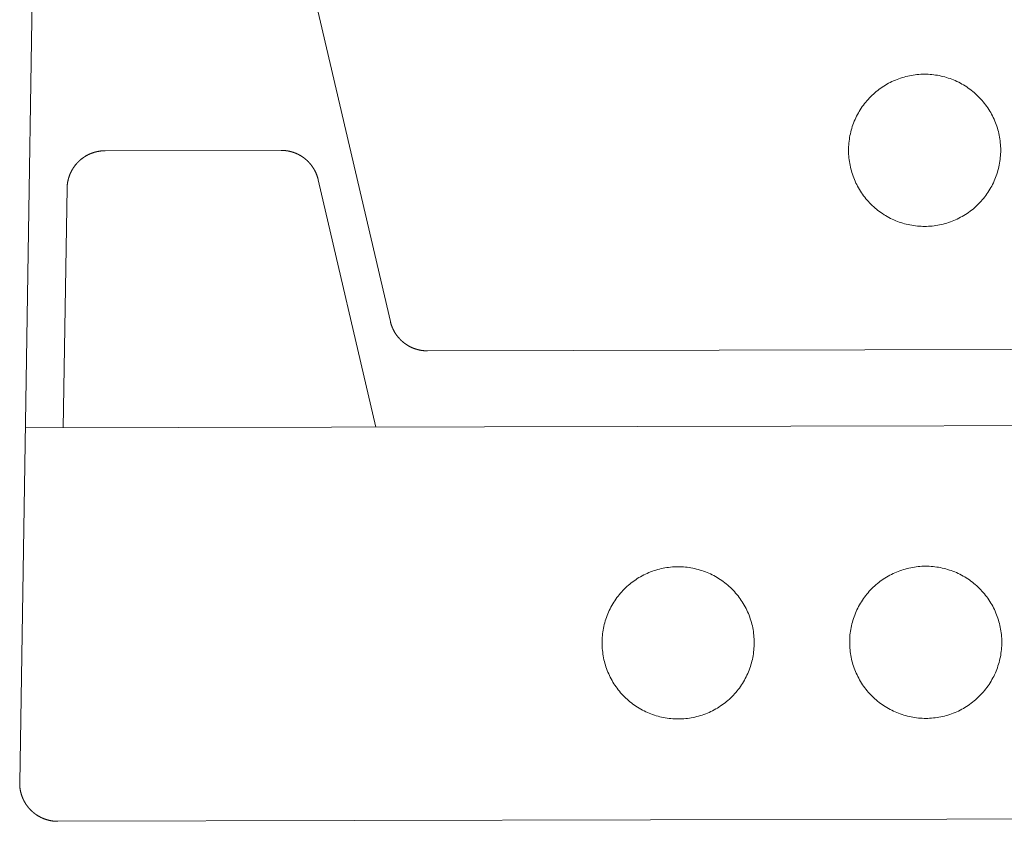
# Model space of a CAD drawing. Header units: metres. Extents: x 158874 to 185002, y -166493 to -154354.
# Tile 18 of 95: x 177589 to 177611, y -159993 to -159975. Entities that reach past the tile are written whole.
import ezdxf

# ---------------------------------------------------------------- set-up
doc = ezdxf.new("R2010")
doc.units = ezdxf.units.M
doc.layers.add('001_Dark_1 10', color=7, linetype='Continuous', lineweight=0)
doc.layers.add('wymiarowanie9', color=1, linetype='Continuous', lineweight=9)

# ---------------------------------------------------------------- blocks, each defined once
blk = doc.blocks.new('umywalka')
at = {"layer": '001_Dark_1 10', "color": 1}
for points in [[(179529.168, -159288.545, 0), (179529.622, -159259.681, 0)], [(179537.446, -159278.249, 0), (179533.542, -159261.534, 0)], [(179551.075, -159274.423, 0), (179551.075, -159274.381, 0), (179551.073, -159274.34, 0), (179551.07, -159274.298, 0), (179551.067, -159274.257, 0), (179551.062, -159274.215, 0), (179551.056, -159274.174, 0), (179551.049, -159274.133, 0), (179551.042, -159274.092, 0), (179551.033, -159274.051, 0), (179551.023, -159274.01, 0), (179551.013, -159273.97, 0), (179551.001, -159273.93, 0), (179550.988, -159273.89, 0), (179550.975, -159273.851, 0), (179550.96, -159273.812, 0), (179550.944, -159273.773, 0), (179550.928, -159273.735, 0), (179550.91, -159273.697, 0), (179550.892, -159273.66, 0), (179550.873, -159273.623, 0), (179550.853, -159273.586, 0), (179550.831, -159273.55, 0), (179550.81, -159273.515, 0), (179550.787, -159273.48, 0), (179550.763, -159273.446, 0), (179550.739, -159273.412, 0), (179550.713, -159273.379, 0), (179550.687, -159273.346, 0), (179550.66, -159273.314, 0), (179550.633, -159273.283, 0), (179550.604, -159273.253, 0), (179550.575, -159273.223, 0), (179550.545, -159273.194, 0), (179550.514, -159273.166, 0), (179550.483, -159273.138, 0), (179550.451, -159273.111, 0), (179550.418, -159273.085, 0), (179550.385, -159273.06, 0), (179550.351, -159273.036, 0), (179550.317, -159273.012, 0), (179550.282, -159272.99, 0), (179550.246, -159272.968, 0), (179550.21, -159272.947, 0), (179550.174, -159272.927, 0), (179550.137, -159272.908, 0), (179550.099, -159272.89, 0), (179550.061, -159272.872, 0), (179550.023, -159272.856, 0), (179549.984, -159272.841, 0), (179549.945, -159272.826, 0), (179549.906, -159272.813, 0), (179549.866, -159272.8, 0), (179549.826, -159272.789, 0), (179549.785, -159272.778, 0), (179549.745, -159272.769, 0), (179549.704, -159272.76, 0), (179549.663, -159272.753, 0), (179549.622, -159272.746, 0), (179549.581, -159272.741, 0), (179549.539, -159272.736, 0), (179549.498, -159272.733, 0), (179549.456, -159272.73, 0), (179549.414, -159272.729, 0), (179549.373, -159272.728, 0), (179549.331, -159272.729, 0), (179549.289, -159272.73, 0), (179549.248, -159272.733, 0), (179549.206, -159272.737, 0), (179549.165, -159272.741, 0), (179549.123, -159272.747, 0), (179549.082, -159272.754, 0), (179549.041, -159272.762, 0), (179549.001, -159272.77, 0), (179548.96, -159272.78, 0), (179548.92, -159272.791, 0), (179548.88, -159272.802, 0), (179548.84, -159272.815, 0), (179548.801, -159272.829, 0), (179548.762, -159272.843, 0), (179548.723, -159272.859, 0), (179548.685, -159272.876, 0), (179548.647, -159272.893, 0), (179548.609, -159272.911, 0), (179548.572, -159272.931, 0), (179548.536, -159272.951, 0), (179548.5, -159272.972, 0), (179548.464, -159272.994, 0), (179548.43, -159273.017, 0), (179548.395, -159273.04, 0), (179548.361, -159273.065, 0), (179548.328, -159273.09, 0), (179548.296, -159273.116, 0), (179548.264, -159273.143, 0), (179548.233, -159273.171, 0), (179548.202, -159273.199, 0), (179548.173, -159273.228, 0), (179548.144, -159273.258, 0), (179548.115, -159273.289, 0), (179548.088, -159273.32, 0), (179548.061, -159273.352, 0), (179548.035, -159273.385, 0), (179548.01, -159273.418, 0), (179547.985, -159273.452, 0), (179547.962, -159273.486, 0), (179547.939, -159273.521, 0), (179547.918, -159273.557, 0), (179547.897, -159273.593, 0), (179547.877, -159273.63, 0), (179547.857, -159273.667, 0), (179547.839, -159273.704, 0), (179547.822, -159273.742, 0), (179547.806, -159273.78, 0), (179547.79, -159273.819, 0), (179547.776, -159273.858, 0), (179547.762, -159273.898, 0), (179547.75, -159273.937, 0), (179547.738, -159273.978, 0), (179547.728, -159274.018, 0), (179547.718, -159274.058, 0), (179547.71, -159274.099, 0), (179547.702, -159274.14, 0), (179547.696, -159274.181, 0), (179547.69, -159274.223, 0), (179547.686, -159274.264, 0), (179547.682, -159274.306, 0), (179547.68, -159274.347, 0), (179547.678, -159274.389, 0), (179547.678, -159274.431, 0), (179547.678, -159274.472, 0), (179547.68, -159274.514, 0), (179547.683, -159274.556, 0), (179547.686, -159274.597, 0), (179547.691, -159274.639, 0), (179547.697, -159274.68, 0), (179547.703, -159274.721, 0), (179547.711, -159274.762, 0), (179547.72, -159274.803, 0), (179547.73, -159274.843, 0), (179547.74, -159274.884, 0), (179547.752, -159274.924, 0), (179547.765, -159274.963, 0), (179547.778, -159275.003, 0), (179547.793, -159275.042, 0), (179547.809, -159275.08, 0), (179547.825, -159275.119, 0), (179547.843, -159275.157, 0), (179547.861, -159275.194, 0), (179547.88, -159275.231, 0), (179547.9, -159275.267, 0), (179547.921, -159275.303, 0), (179547.943, -159275.339, 0), (179547.966, -159275.374, 0), (179547.99, -159275.408, 0), (179548.014, -159275.442, 0), (179548.04, -159275.475, 0), (179548.066, -159275.507, 0), (179548.093, -159275.539, 0), (179548.12, -159275.57, 0), (179548.149, -159275.601, 0), (179548.178, -159275.631, 0), (179548.208, -159275.66, 0), (179548.239, -159275.688, 0), (179548.27, -159275.716, 0), (179548.302, -159275.742, 0), (179548.334, -159275.768, 0), (179548.368, -159275.794, 0), (179548.401, -159275.818, 0), (179548.436, -159275.841, 0), (179548.471, -159275.864, 0), (179548.506, -159275.886, 0), (179548.543, -159275.907, 0), (179548.579, -159275.927, 0), (179548.616, -159275.946, 0), (179548.654, -159275.964, 0), (179548.692, -159275.981, 0), (179548.73, -159275.998, 0), (179548.769, -159276.013, 0), (179548.808, -159276.028, 0), (179548.847, -159276.041, 0), (179548.887, -159276.053, 0), (179548.927, -159276.065, 0), (179548.967, -159276.076, 0), (179549.008, -159276.085, 0), (179549.049, -159276.094, 0), (179549.09, -159276.101, 0), (179549.131, -159276.108, 0), (179549.172, -159276.113, 0), (179549.214, -159276.118, 0), (179549.255, -159276.121, 0), (179549.297, -159276.124, 0), (179549.339, -159276.125, 0), (179549.38, -159276.126, 0), (179549.422, -159276.125, 0), (179549.464, -159276.123, 0), (179549.505, -159276.121, 0), (179549.547, -159276.117, 0), (179549.588, -159276.112, 0), (179549.629, -159276.107, 0), (179549.671, -159276.1, 0), (179549.712, -159276.092, 0), (179549.752, -159276.083, 0), (179549.793, -159276.074, 0), (179549.833, -159276.063, 0), (179549.873, -159276.051, 0), (179549.913, -159276.039, 0), (179549.952, -159276.025, 0), (179549.991, -159276.01, 0), (179550.03, -159275.995, 0), (179550.068, -159275.978, 0), (179550.106, -159275.961, 0), (179550.144, -159275.942, 0), (179550.181, -159275.923, 0), (179550.217, -159275.903, 0), (179550.253, -159275.882, 0), (179550.288, -159275.86, 0), (179550.323, -159275.837, 0), (179550.358, -159275.813, 0), (179550.391, -159275.789, 0), (179550.425, -159275.764, 0), (179550.457, -159275.738, 0), (179550.489, -159275.711, 0), (179550.52, -159275.683, 0), (179550.551, -159275.654, 0), (179550.58, -159275.625, 0), (179550.609, -159275.595, 0), (179550.638, -159275.565, 0), (179550.665, -159275.533, 0), (179550.692, -159275.502, 0), (179550.718, -159275.469, 0), (179550.743, -159275.436, 0), (179550.767, -159275.402, 0), (179550.791, -159275.367, 0), (179550.814, -159275.332, 0), (179550.835, -159275.297, 0), (179550.856, -159275.261, 0), (179550.876, -159275.224, 0), (179550.895, -159275.187, 0), (179550.914, -159275.15, 0), (179550.931, -159275.112, 0), (179550.947, -159275.073, 0), (179550.963, -159275.035, 0), (179550.977, -159274.996, 0), (179550.991, -159274.956, 0), (179551.003, -159274.916, 0), (179551.015, -159274.876, 0), (179551.025, -159274.836, 0), (179551.035, -159274.795, 0), (179551.043, -159274.755, 0), (179551.051, -159274.714, 0), (179551.057, -159274.672, 0), (179551.063, -159274.631, 0), (179551.067, -159274.59, 0), (179551.071, -159274.548, 0), (179551.073, -159274.506, 0), (179551.075, -159274.465, 0), (179551.075, -159274.423, 0)], [(179531.073, -159274.437, 0), (179531.068, -159274.437, 0), (179531.063, -159274.437, 0), (179531.058, -159274.437, 0), (179531.053, -159274.437, 0), (179531.047, -159274.438, 0), (179531.042, -159274.438, 0), (179531.037, -159274.438, 0), (179531.032, -159274.438, 0), (179531.027, -159274.438, 0), (179531.022, -159274.439, 0), (179531.017, -159274.439, 0), (179531.011, -159274.44, 0), (179531.006, -159274.44, 0), (179531.001, -159274.44, 0), (179530.996, -159274.441, 0), (179530.991, -159274.441, 0), (179530.986, -159274.442, 0), (179530.981, -159274.442, 0), (179530.976, -159274.443, 0), (179530.97, -159274.444, 0), (179530.965, -159274.444, 0), (179530.96, -159274.445, 0), (179530.955, -159274.446, 0), (179530.95, -159274.446, 0), (179530.945, -159274.447, 0), (179530.94, -159274.448, 0), (179530.935, -159274.449, 0), (179530.93, -159274.45, 0), (179530.925, -159274.451, 0), (179530.92, -159274.451, 0), (179530.914, -159274.452, 0), (179530.909, -159274.453, 0), (179530.904, -159274.454, 0), (179530.899, -159274.456, 0), (179530.894, -159274.457, 0), (179530.889, -159274.458, 0), (179530.884, -159274.459, 0), (179530.879, -159274.46, 0), (179530.874, -159274.461, 0), (179530.869, -159274.462, 0), (179530.864, -159274.464, 0), (179530.859, -159274.465, 0), (179530.854, -159274.466, 0), (179530.849, -159274.468, 0), (179530.844, -159274.469, 0), (179530.839, -159274.471, 0), (179530.834, -159274.472, 0), (179530.83, -159274.473, 0), (179530.825, -159274.475, 0), (179530.82, -159274.476, 0), (179530.815, -159274.478, 0), (179530.81, -159274.48, 0), (179530.805, -159274.481, 0), (179530.8, -159274.483, 0), (179530.795, -159274.485, 0), (179530.79, -159274.486, 0), (179530.786, -159274.488, 0), (179530.781, -159274.49, 0), (179530.776, -159274.492, 0), (179530.771, -159274.493, 0), (179530.766, -159274.495, 0), (179530.761, -159274.497, 0), (179530.757, -159274.499, 0), (179530.752, -159274.501, 0), (179530.747, -159274.503, 0), (179530.742, -159274.505, 0), (179530.738, -159274.507, 0), (179530.733, -159274.509, 0), (179530.728, -159274.511, 0), (179530.724, -159274.513, 0), (179530.719, -159274.515, 0), (179530.714, -159274.518, 0), (179530.71, -159274.52, 0), (179530.705, -159274.522, 0), (179530.7, -159274.524, 0), (179530.696, -159274.527, 0), (179530.691, -159274.529, 0), (179530.686, -159274.531, 0), (179530.682, -159274.534, 0), (179530.677, -159274.536, 0), (179530.673, -159274.538, 0), (179530.668, -159274.541, 0), (179530.664, -159274.543, 0), (179530.659, -159274.546, 0), (179530.655, -159274.548, 0), (179530.65, -159274.551, 0), (179530.646, -159274.554, 0), (179530.641, -159274.556, 0), (179530.637, -159274.559, 0), (179530.633, -159274.562, 0), (179530.628, -159274.564, 0), (179530.624, -159274.567, 0), (179530.619, -159274.57, 0), (179530.615, -159274.573, 0), (179530.611, -159274.575, 0), (179530.606, -159274.578, 0), (179530.602, -159274.581, 0), (179530.598, -159274.584, 0), (179530.594, -159274.587, 0), (179530.589, -159274.59, 0), (179530.585, -159274.593, 0), (179530.581, -159274.596, 0), (179530.577, -159274.599, 0), (179530.573, -159274.602, 0), (179530.569, -159274.605, 0), (179530.564, -159274.608, 0), (179530.56, -159274.611, 0), (179530.556, -159274.614, 0), (179530.552, -159274.617, 0), (179530.548, -159274.62, 0), (179530.544, -159274.624, 0), (179530.54, -159274.627, 0), (179530.536, -159274.63, 0), (179530.532, -159274.633, 0), (179530.528, -159274.637, 0), (179530.524, -159274.64, 0), (179530.52, -159274.643, 0), (179530.516, -159274.647, 0), (179530.513, -159274.65, 0), (179530.509, -159274.654, 0), (179530.505, -159274.657, 0), (179530.501, -159274.661, 0), (179530.497, -159274.664, 0), (179530.493, -159274.668, 0), (179530.49, -159274.671, 0), (179530.486, -159274.675, 0), (179530.482, -159274.678, 0), (179530.479, -159274.682, 0), (179530.475, -159274.685, 0), (179530.471, -159274.689, 0), (179530.468, -159274.693, 0), (179530.464, -159274.697, 0), (179530.461, -159274.7, 0), (179530.457, -159274.704, 0), (179530.454, -159274.708, 0), (179530.45, -159274.712, 0), (179530.447, -159274.715, 0), (179530.443, -159274.719, 0), (179530.44, -159274.723, 0), (179530.436, -159274.727, 0), (179530.433, -159274.731, 0), (179530.43, -159274.735, 0), (179530.426, -159274.739, 0), (179530.423, -159274.743, 0), (179530.42, -159274.746, 0), (179530.416, -159274.75, 0), (179530.413, -159274.754, 0), (179530.41, -159274.758, 0), (179530.407, -159274.763, 0), (179530.404, -159274.767, 0), (179530.4, -159274.771, 0), (179530.397, -159274.775, 0), (179530.394, -159274.779, 0), (179530.391, -159274.783, 0), (179530.388, -159274.787, 0), (179530.385, -159274.791, 0), (179530.382, -159274.796, 0), (179530.379, -159274.8, 0), (179530.376, -159274.804, 0), (179530.373, -159274.808, 0), (179530.37, -159274.813, 0), (179530.367, -159274.817, 0), (179530.365, -159274.821, 0), (179530.362, -159274.825, 0), (179530.359, -159274.83, 0), (179530.356, -159274.834, 0), (179530.354, -159274.838, 0), (179530.351, -159274.843, 0), (179530.348, -159274.847, 0), (179530.346, -159274.852, 0), (179530.343, -159274.856, 0), (179530.34, -159274.861, 0), (179530.338, -159274.865, 0), (179530.335, -159274.87, 0), (179530.333, -159274.874, 0), (179530.33, -159274.879, 0), (179530.328, -159274.883, 0), (179530.325, -159274.888, 0), (179530.323, -159274.892, 0), (179530.321, -159274.897, 0), (179530.318, -159274.901, 0), (179530.316, -159274.906, 0), (179530.314, -159274.911, 0), (179530.311, -159274.915, 0), (179530.309, -159274.92, 0), (179530.307, -159274.924, 0), (179530.305, -159274.929, 0), (179530.302, -159274.934, 0), (179530.3, -159274.938, 0), (179530.298, -159274.943, 0), (179530.296, -159274.948, 0), (179530.294, -159274.953, 0), (179530.292, -159274.957, 0), (179530.29, -159274.962, 0), (179530.288, -159274.967, 0), (179530.286, -159274.972, 0), (179530.284, -159274.976, 0), (179530.283, -159274.981, 0), (179530.281, -159274.986, 0), (179530.279, -159274.991, 0), (179530.277, -159274.996, 0), (179530.275, -159275.001, 0), (179530.274, -159275.005, 0), (179530.272, -159275.01, 0), (179530.27, -159275.015, 0), (179530.269, -159275.02, 0), (179530.267, -159275.025, 0), (179530.265, -159275.03, 0), (179530.264, -159275.035, 0), (179530.262, -159275.04, 0), (179530.261, -159275.045, 0), (179530.26, -159275.05, 0), (179530.258, -159275.055, 0), (179530.257, -159275.06, 0), (179530.255, -159275.064, 0), (179530.254, -159275.069, 0), (179530.253, -159275.074, 0), (179530.251, -159275.079, 0), (179530.25, -159275.084, 0), (179530.249, -159275.089, 0), (179530.248, -159275.094, 0), (179530.247, -159275.099, 0), (179530.246, -159275.105, 0), (179530.244, -159275.11, 0), (179530.243, -159275.115, 0), (179530.242, -159275.12, 0), (179530.241, -159275.125, 0), (179530.24, -159275.13, 0), (179530.239, -159275.135, 0), (179530.239, -159275.14, 0), (179530.238, -159275.145, 0), (179530.237, -159275.15, 0), (179530.236, -159275.155, 0), (179530.235, -159275.16, 0), (179530.234, -159275.165, 0), (179530.234, -159275.17, 0), (179530.233, -159275.176, 0), (179530.232, -159275.181, 0), (179530.232, -159275.186, 0), (179530.231, -159275.191, 0), (179530.231, -159275.196, 0), (179530.23, -159275.201, 0), (179530.23, -159275.206, 0), (179530.229, -159275.211, 0), (179530.229, -159275.217, 0), (179530.228, -159275.222, 0), (179530.228, -159275.227, 0), (179530.228, -159275.232, 0), (179530.227, -159275.237, 0), (179530.227, -159275.242, 0), (179530.227, -159275.247, 0), (179530.226, -159275.252, 0), (179530.226, -159275.258, 0), (179530.226, -159275.263, 0), (179530.226, -159275.268, 0), (179530.226, -159275.273, 0)], [(179531.073, -159274.437, 0), (179535.005, -159274.428, 0)], [(179535.834, -159275.084, 0), (179535.833, -159275.08, 0), (179535.832, -159275.076, 0), (179535.831, -159275.071, 0), (179535.83, -159275.067, 0), (179535.829, -159275.063, 0), (179535.828, -159275.058, 0), (179535.827, -159275.054, 0), (179535.825, -159275.05, 0), (179535.824, -159275.046, 0), (179535.823, -159275.041, 0), (179535.822, -159275.037, 0), (179535.821, -159275.033, 0), (179535.819, -159275.028, 0), (179535.818, -159275.024, 0), (179535.817, -159275.02, 0), (179535.815, -159275.016, 0), (179535.814, -159275.011, 0), (179535.812, -159275.007, 0), (179535.811, -159275.003, 0), (179535.81, -159274.999, 0), (179535.808, -159274.995, 0), (179535.807, -159274.99, 0), (179535.805, -159274.986, 0), (179535.804, -159274.982, 0), (179535.802, -159274.978, 0), (179535.8, -159274.974, 0), (179535.799, -159274.97, 0), (179535.797, -159274.965, 0), (179535.795, -159274.961, 0), (179535.794, -159274.957, 0), (179535.792, -159274.953, 0), (179535.79, -159274.949, 0), (179535.789, -159274.945, 0), (179535.787, -159274.941, 0), (179535.785, -159274.937, 0), (179535.783, -159274.933, 0), (179535.782, -159274.928, 0), (179535.78, -159274.924, 0), (179535.778, -159274.92, 0), (179535.776, -159274.916, 0), (179535.774, -159274.912, 0), (179535.772, -159274.908, 0), (179535.77, -159274.904, 0), (179535.768, -159274.9, 0), (179535.766, -159274.896, 0), (179535.764, -159274.892, 0), (179535.762, -159274.888, 0), (179535.76, -159274.884, 0), (179535.758, -159274.88, 0), (179535.756, -159274.876, 0), (179535.754, -159274.873, 0), (179535.752, -159274.869, 0), (179535.749, -159274.865, 0), (179535.747, -159274.861, 0), (179535.745, -159274.857, 0), (179535.743, -159274.853, 0), (179535.741, -159274.849, 0), (179535.738, -159274.845, 0), (179535.736, -159274.842, 0), (179535.734, -159274.838, 0), (179535.732, -159274.834, 0), (179535.729, -159274.83, 0), (179535.727, -159274.826, 0), (179535.724, -159274.823, 0), (179535.722, -159274.819, 0), (179535.72, -159274.815, 0), (179535.717, -159274.811, 0), (179535.715, -159274.808, 0), (179535.712, -159274.804, 0), (179535.71, -159274.8, 0), (179535.707, -159274.797, 0), (179535.705, -159274.793, 0), (179535.702, -159274.789, 0), (179535.7, -159274.786, 0), (179535.697, -159274.782, 0), (179535.694, -159274.778, 0), (179535.692, -159274.775, 0), (179535.689, -159274.771, 0), (179535.686, -159274.768, 0), (179535.684, -159274.764, 0), (179535.681, -159274.76, 0), (179535.678, -159274.757, 0), (179535.676, -159274.753, 0), (179535.673, -159274.75, 0), (179535.67, -159274.746, 0), (179535.667, -159274.743, 0), (179535.664, -159274.74, 0), (179535.662, -159274.736, 0), (179535.659, -159274.733, 0), (179535.656, -159274.729, 0), (179535.653, -159274.726, 0), (179535.65, -159274.722, 0), (179535.647, -159274.719, 0), (179535.644, -159274.716, 0), (179535.641, -159274.712, 0), (179535.638, -159274.709, 0), (179535.635, -159274.706, 0), (179535.632, -159274.703, 0), (179535.629, -159274.699, 0), (179535.626, -159274.696, 0), (179535.623, -159274.693, 0), (179535.62, -159274.69, 0), (179535.617, -159274.686, 0), (179535.614, -159274.683, 0), (179535.611, -159274.68, 0), (179535.608, -159274.677, 0), (179535.604, -159274.674, 0), (179535.601, -159274.671, 0), (179535.598, -159274.667, 0), (179535.595, -159274.664, 0), (179535.592, -159274.661, 0), (179535.588, -159274.658, 0), (179535.585, -159274.655, 0), (179535.582, -159274.652, 0), (179535.579, -159274.649, 0), (179535.575, -159274.646, 0), (179535.572, -159274.643, 0), (179535.569, -159274.64, 0), (179535.565, -159274.637, 0), (179535.562, -159274.634, 0), (179535.558, -159274.631, 0), (179535.555, -159274.629, 0), (179535.552, -159274.626, 0), (179535.548, -159274.623, 0), (179535.545, -159274.62, 0), (179535.541, -159274.617, 0), (179535.538, -159274.614, 0), (179535.534, -159274.612, 0), (179535.531, -159274.609, 0), (179535.527, -159274.606, 0), (179535.524, -159274.603, 0), (179535.52, -159274.601, 0), (179535.517, -159274.598, 0), (179535.513, -159274.595, 0), (179535.51, -159274.593, 0), (179535.506, -159274.59, 0), (179535.502, -159274.587, 0), (179535.499, -159274.585, 0), (179535.495, -159274.582, 0), (179535.491, -159274.58, 0), (179535.488, -159274.577, 0), (179535.484, -159274.575, 0), (179535.48, -159274.572, 0), (179535.477, -159274.57, 0), (179535.473, -159274.567, 0), (179535.469, -159274.565, 0), (179535.465, -159274.562, 0), (179535.462, -159274.56, 0), (179535.458, -159274.558, 0), (179535.454, -159274.555, 0), (179535.45, -159274.553, 0), (179535.447, -159274.551, 0), (179535.443, -159274.548, 0), (179535.439, -159274.546, 0), (179535.435, -159274.544, 0), (179535.431, -159274.542, 0), (179535.427, -159274.539, 0), (179535.423, -159274.537, 0), (179535.42, -159274.535, 0), (179535.416, -159274.533, 0), (179535.412, -159274.531, 0), (179535.408, -159274.529, 0), (179535.404, -159274.527, 0), (179535.4, -159274.524, 0), (179535.396, -159274.522, 0), (179535.392, -159274.52, 0), (179535.388, -159274.518, 0), (179535.384, -159274.516, 0), (179535.38, -159274.514, 0), (179535.376, -159274.512, 0), (179535.372, -159274.511, 0), (179535.368, -159274.509, 0), (179535.364, -159274.507, 0), (179535.36, -159274.505, 0), (179535.356, -159274.503, 0), (179535.352, -159274.501, 0), (179535.348, -159274.499, 0), (179535.344, -159274.498, 0), (179535.339, -159274.496, 0), (179535.335, -159274.494, 0), (179535.331, -159274.492, 0), (179535.327, -159274.491, 0), (179535.323, -159274.489, 0), (179535.319, -159274.487, 0), (179535.315, -159274.486, 0), (179535.311, -159274.484, 0), (179535.306, -159274.483, 0), (179535.302, -159274.481, 0), (179535.298, -159274.48, 0), (179535.294, -159274.478, 0), (179535.29, -159274.477, 0), (179535.285, -159274.475, 0), (179535.281, -159274.474, 0), (179535.277, -159274.472, 0), (179535.273, -159274.471, 0), (179535.268, -159274.469, 0), (179535.264, -159274.468, 0), (179535.26, -159274.467, 0), (179535.256, -159274.465, 0), (179535.251, -159274.464, 0), (179535.247, -159274.463, 0), (179535.243, -159274.462, 0), (179535.239, -159274.46, 0), (179535.234, -159274.459, 0), (179535.23, -159274.458, 0), (179535.226, -159274.457, 0), (179535.221, -159274.456, 0), (179535.217, -159274.455, 0), (179535.213, -159274.453, 0), (179535.208, -159274.452, 0), (179535.204, -159274.451, 0), (179535.2, -159274.45, 0), (179535.195, -159274.449, 0), (179535.191, -159274.448, 0), (179535.187, -159274.447, 0), (179535.182, -159274.447, 0), (179535.178, -159274.446, 0), (179535.174, -159274.445, 0), (179535.169, -159274.444, 0), (179535.165, -159274.443, 0), (179535.161, -159274.442, 0), (179535.156, -159274.441, 0), (179535.152, -159274.441, 0), (179535.147, -159274.44, 0), (179535.143, -159274.439, 0), (179535.139, -159274.438, 0), (179535.134, -159274.438, 0), (179535.13, -159274.437, 0), (179535.125, -159274.436, 0), (179535.121, -159274.436, 0), (179535.116, -159274.435, 0), (179535.112, -159274.435, 0), (179535.108, -159274.434, 0), (179535.103, -159274.434, 0), (179535.099, -159274.433, 0), (179535.094, -159274.433, 0), (179535.09, -159274.432, 0), (179535.085, -159274.432, 0), (179535.081, -159274.431, 0), (179535.077, -159274.431, 0), (179535.072, -159274.431, 0), (179535.068, -159274.43, 0), (179535.063, -159274.43, 0), (179535.059, -159274.43, 0), (179535.054, -159274.43, 0), (179535.05, -159274.429, 0), (179535.045, -159274.429, 0), (179535.041, -159274.429, 0), (179535.037, -159274.429, 0), (179535.032, -159274.429, 0), (179535.028, -159274.428, 0), (179535.023, -159274.428, 0), (179535.019, -159274.428, 0), (179535.014, -159274.428, 0), (179535.01, -159274.428, 0), (179535.005, -159274.428, 0)], [(179537.124, -159280.606, 0), (179535.834, -159275.084, 0)], [(179530.142, -159280.622, 0), (179530.226, -159275.273, 0)], [(179537.446, -159278.249, 0), (179537.447, -159278.253, 0), (179537.448, -159278.257, 0), (179537.449, -159278.262, 0), (179537.45, -159278.266, 0), (179537.451, -159278.27, 0), (179537.452, -159278.275, 0), (179537.453, -159278.279, 0), (179537.454, -159278.283, 0), (179537.456, -159278.288, 0), (179537.457, -159278.292, 0), (179537.458, -159278.296, 0), (179537.459, -159278.3, 0), (179537.461, -159278.305, 0), (179537.462, -159278.309, 0), (179537.463, -159278.313, 0), (179537.465, -159278.317, 0), (179537.466, -159278.322, 0), (179537.467, -159278.326, 0), (179537.469, -159278.33, 0), (179537.47, -159278.334, 0), (179537.472, -159278.338, 0), (179537.473, -159278.343, 0), (179537.475, -159278.347, 0), (179537.476, -159278.351, 0), (179537.478, -159278.355, 0), (179537.48, -159278.359, 0), (179537.481, -159278.364, 0), (179537.483, -159278.368, 0), (179537.484, -159278.372, 0), (179537.486, -159278.376, 0), (179537.488, -159278.38, 0), (179537.489, -159278.384, 0), (179537.491, -159278.388, 0), (179537.493, -159278.392, 0), (179537.495, -159278.396, 0), (179537.497, -159278.401, 0), (179537.498, -159278.405, 0), (179537.5, -159278.409, 0), (179537.502, -159278.413, 0), (179537.504, -159278.417, 0), (179537.506, -159278.421, 0), (179537.508, -159278.425, 0), (179537.51, -159278.429, 0), (179537.512, -159278.433, 0), (179537.514, -159278.437, 0), (179537.516, -159278.441, 0), (179537.518, -159278.445, 0), (179537.52, -159278.449, 0), (179537.522, -159278.453, 0), (179537.524, -159278.457, 0), (179537.526, -159278.461, 0), (179537.528, -159278.464, 0), (179537.53, -159278.468, 0), (179537.533, -159278.472, 0), (179537.535, -159278.476, 0), (179537.537, -159278.48, 0), (179537.539, -159278.484, 0), (179537.541, -159278.488, 0), (179537.544, -159278.492, 0), (179537.546, -159278.495, 0), (179537.548, -159278.499, 0), (179537.551, -159278.503, 0), (179537.553, -159278.507, 0), (179537.555, -159278.51, 0), (179537.558, -159278.514, 0), (179537.56, -159278.518, 0), (179537.563, -159278.522, 0), (179537.565, -159278.525, 0), (179537.568, -159278.529, 0), (179537.57, -159278.533, 0), (179537.573, -159278.537, 0), (179537.575, -159278.54, 0), (179537.578, -159278.544, 0), (179537.58, -159278.547, 0), (179537.583, -159278.551, 0), (179537.586, -159278.555, 0), (179537.588, -159278.558, 0), (179537.591, -159278.562, 0), (179537.593, -159278.565, 0), (179537.596, -159278.569, 0), (179537.599, -159278.573, 0), (179537.602, -159278.576, 0), (179537.604, -159278.58, 0), (179537.607, -159278.583, 0), (179537.61, -159278.587, 0), (179537.613, -159278.59, 0), (179537.615, -159278.594, 0), (179537.618, -159278.597, 0), (179537.621, -159278.6, 0), (179537.624, -159278.604, 0), (179537.627, -159278.607, 0), (179537.63, -159278.611, 0), (179537.633, -159278.614, 0), (179537.636, -159278.617, 0), (179537.639, -159278.621, 0), (179537.642, -159278.624, 0), (179537.645, -159278.627, 0), (179537.648, -159278.631, 0), (179537.651, -159278.634, 0), (179537.654, -159278.637, 0), (179537.657, -159278.64, 0), (179537.66, -159278.644, 0), (179537.663, -159278.647, 0), (179537.666, -159278.65, 0), (179537.669, -159278.653, 0), (179537.672, -159278.656, 0), (179537.675, -159278.659, 0), (179537.679, -159278.663, 0), (179537.682, -159278.666, 0), (179537.685, -159278.669, 0), (179537.688, -159278.672, 0), (179537.691, -159278.675, 0), (179537.695, -159278.678, 0), (179537.698, -159278.681, 0), (179537.701, -159278.684, 0), (179537.705, -159278.687, 0), (179537.708, -159278.69, 0), (179537.711, -159278.693, 0), (179537.715, -159278.696, 0), (179537.718, -159278.699, 0), (179537.721, -159278.702, 0), (179537.725, -159278.705, 0), (179537.728, -159278.707, 0), (179537.732, -159278.71, 0), (179537.735, -159278.713, 0), (179537.739, -159278.716, 0), (179537.742, -159278.719, 0), (179537.745, -159278.721, 0), (179537.749, -159278.724, 0), (179537.753, -159278.727, 0), (179537.756, -159278.73, 0), (179537.76, -159278.732, 0), (179537.763, -159278.735, 0), (179537.767, -159278.738, 0), (179537.77, -159278.74, 0), (179537.774, -159278.743, 0), (179537.778, -159278.746, 0), (179537.781, -159278.748, 0), (179537.785, -159278.751, 0), (179537.788, -159278.753, 0), (179537.792, -159278.756, 0), (179537.796, -159278.758, 0), (179537.8, -159278.761, 0), (179537.803, -159278.763, 0), (179537.807, -159278.766, 0), (179537.811, -159278.768, 0), (179537.814, -159278.771, 0), (179537.818, -159278.773, 0), (179537.822, -159278.775, 0), (179537.826, -159278.778, 0), (179537.83, -159278.78, 0), (179537.833, -159278.782, 0), (179537.837, -159278.785, 0), (179537.841, -159278.787, 0), (179537.845, -159278.789, 0), (179537.849, -159278.791, 0), (179537.853, -159278.794, 0), (179537.856, -159278.796, 0), (179537.86, -159278.798, 0), (179537.864, -159278.8, 0), (179537.868, -159278.802, 0), (179537.872, -159278.804, 0), (179537.876, -159278.807, 0), (179537.88, -159278.809, 0), (179537.884, -159278.811, 0), (179537.888, -159278.813, 0), (179537.892, -159278.815, 0), (179537.896, -159278.817, 0), (179537.9, -159278.819, 0), (179537.904, -159278.821, 0), (179537.908, -159278.823, 0), (179537.912, -159278.824, 0), (179537.916, -159278.826, 0), (179537.92, -159278.828, 0), (179537.924, -159278.83, 0), (179537.928, -159278.832, 0), (179537.932, -159278.834, 0), (179537.936, -159278.835, 0), (179537.94, -159278.837, 0), (179537.945, -159278.839, 0), (179537.949, -159278.841, 0), (179537.953, -159278.842, 0), (179537.957, -159278.844, 0), (179537.961, -159278.846, 0), (179537.965, -159278.847, 0), (179537.969, -159278.849, 0), (179537.974, -159278.85, 0), (179537.978, -159278.852, 0), (179537.982, -159278.854, 0), (179537.986, -159278.855, 0), (179537.99, -159278.857, 0), (179537.994, -159278.858, 0), (179537.999, -159278.859, 0), (179538.003, -159278.861, 0), (179538.007, -159278.862, 0), (179538.011, -159278.864, 0), (179538.016, -159278.865, 0), (179538.02, -159278.866, 0), (179538.024, -159278.868, 0), (179538.028, -159278.869, 0), (179538.033, -159278.87, 0), (179538.037, -159278.871, 0), (179538.041, -159278.873, 0), (179538.046, -159278.874, 0), (179538.05, -159278.875, 0), (179538.054, -159278.876, 0), (179538.058, -159278.877, 0), (179538.063, -159278.878, 0), (179538.067, -159278.88, 0), (179538.071, -159278.881, 0), (179538.076, -159278.882, 0), (179538.08, -159278.883, 0), (179538.084, -159278.884, 0), (179538.089, -159278.885, 0), (179538.093, -159278.886, 0), (179538.097, -159278.887, 0), (179538.102, -159278.887, 0), (179538.106, -159278.888, 0), (179538.111, -159278.889, 0), (179538.115, -159278.89, 0), (179538.119, -159278.891, 0), (179538.124, -159278.892, 0), (179538.128, -159278.892, 0), (179538.133, -159278.893, 0), (179538.137, -159278.894, 0), (179538.141, -159278.895, 0), (179538.146, -159278.895, 0), (179538.15, -159278.896, 0), (179538.155, -159278.897, 0), (179538.159, -159278.897, 0), (179538.163, -159278.898, 0), (179538.168, -159278.898, 0), (179538.172, -159278.899, 0), (179538.177, -159278.899, 0), (179538.181, -159278.9, 0), (179538.186, -159278.9, 0), (179538.19, -159278.901, 0), (179538.194, -159278.901, 0), (179538.199, -159278.902, 0), (179538.203, -159278.902, 0), (179538.208, -159278.902, 0), (179538.212, -159278.903, 0), (179538.217, -159278.903, 0), (179538.221, -159278.903, 0), (179538.226, -159278.904, 0), (179538.23, -159278.904, 0), (179538.234, -159278.904, 0), (179538.239, -159278.904, 0), (179538.243, -159278.904, 0), (179538.248, -159278.904, 0), (179538.252, -159278.905, 0), (179538.257, -159278.905, 0), (179538.261, -159278.905, 0), (179538.266, -159278.905, 0), (179538.27, -159278.905, 0), (179538.275, -159278.905, 0)], [(179538.275, -159278.905, 0), (179561.063, -159278.853, 0)], [(179529.292, -159280.624, 0), (179570.327, -159280.531, 0)], [(179545.571, -159285.419, 0), (179545.57, -159285.378, 0), (179545.568, -159285.336, 0), (179545.566, -159285.294, 0), (179545.562, -159285.253, 0), (179545.557, -159285.211, 0), (179545.552, -159285.17, 0), (179545.545, -159285.129, 0), (179545.537, -159285.088, 0), (179545.529, -159285.047, 0), (179545.519, -159285.007, 0), (179545.508, -159284.966, 0), (179545.496, -159284.926, 0), (179545.484, -159284.887, 0), (179545.47, -159284.847, 0), (179545.455, -159284.808, 0), (179545.44, -159284.77, 0), (179545.423, -159284.731, 0), (179545.406, -159284.693, 0), (179545.388, -159284.656, 0), (179545.368, -159284.619, 0), (179545.348, -159284.583, 0), (179545.327, -159284.547, 0), (179545.305, -159284.511, 0), (179545.282, -159284.476, 0), (179545.259, -159284.442, 0), (179545.234, -159284.408, 0), (179545.209, -159284.375, 0), (179545.183, -159284.343, 0), (179545.156, -159284.311, 0), (179545.128, -159284.28, 0), (179545.1, -159284.249, 0), (179545.07, -159284.219, 0), (179545.04, -159284.19, 0), (179545.01, -159284.162, 0), (179544.979, -159284.134, 0), (179544.947, -159284.108, 0), (179544.914, -159284.082, 0), (179544.881, -159284.057, 0), (179544.847, -159284.032, 0), (179544.812, -159284.009, 0), (179544.777, -159283.986, 0), (179544.742, -159283.964, 0), (179544.706, -159283.943, 0), (179544.669, -159283.923, 0), (179544.632, -159283.904, 0), (179544.595, -159283.886, 0), (179544.557, -159283.869, 0), (179544.518, -159283.852, 0), (179544.48, -159283.837, 0), (179544.441, -159283.823, 0), (179544.401, -159283.809, 0), (179544.361, -159283.797, 0), (179544.321, -159283.785, 0), (179544.281, -159283.775, 0), (179544.24, -159283.765, 0), (179544.2, -159283.756, 0), (179544.159, -159283.749, 0), (179544.117, -159283.742, 0), (179544.076, -159283.737, 0), (179544.035, -159283.732, 0), (179543.993, -159283.729, 0), (179543.951, -159283.726, 0), (179543.91, -159283.725, 0), (179543.868, -159283.725, 0), (179543.826, -159283.725, 0), (179543.785, -159283.727, 0), (179543.743, -159283.729, 0), (179543.702, -159283.733, 0), (179543.66, -159283.738, 0), (179543.619, -159283.744, 0), (179543.578, -159283.75, 0), (179543.537, -159283.758, 0), (179543.496, -159283.767, 0), (179543.456, -159283.776, 0), (179543.415, -159283.787, 0), (179543.375, -159283.799, 0), (179543.335, -159283.811, 0), (179543.296, -159283.825, 0), (179543.257, -159283.84, 0), (179543.218, -159283.855, 0), (179543.18, -159283.872, 0), (179543.142, -159283.889, 0), (179543.105, -159283.908, 0), (179543.068, -159283.927, 0), (179543.031, -159283.947, 0), (179542.995, -159283.968, 0), (179542.96, -159283.99, 0), (179542.925, -159284.013, 0), (179542.891, -159284.037, 0), (179542.857, -159284.061, 0), (179542.824, -159284.086, 0), (179542.791, -159284.113, 0), (179542.76, -159284.139, 0), (179542.728, -159284.167, 0), (179542.698, -159284.196, 0), (179542.668, -159284.225, 0), (179542.639, -159284.255, 0), (179542.611, -159284.285, 0), (179542.583, -159284.317, 0), (179542.556, -159284.349, 0), (179542.53, -159284.381, 0), (179542.505, -159284.414, 0), (179542.481, -159284.448, 0), (179542.457, -159284.483, 0), (179542.435, -159284.518, 0), (179542.413, -159284.553, 0), (179542.392, -159284.589, 0), (179542.372, -159284.626, 0), (179542.353, -159284.663, 0), (179542.335, -159284.7, 0), (179542.317, -159284.738, 0), (179542.301, -159284.777, 0), (179542.286, -159284.815, 0), (179542.271, -159284.855, 0), (179542.258, -159284.894, 0), (179542.245, -159284.934, 0), (179542.234, -159284.974, 0), (179542.223, -159285.014, 0), (179542.214, -159285.055, 0), (179542.205, -159285.096, 0), (179542.198, -159285.137, 0), (179542.191, -159285.178, 0), (179542.186, -159285.219, 0), (179542.181, -159285.261, 0), (179542.178, -159285.302, 0), (179542.175, -159285.344, 0), (179542.174, -159285.385, 0), (179542.173, -159285.427, 0), (179542.174, -159285.469, 0), (179542.176, -159285.51, 0), (179542.178, -159285.552, 0), (179542.182, -159285.594, 0), (179542.187, -159285.635, 0), (179542.192, -159285.676, 0), (179542.199, -159285.717, 0), (179542.207, -159285.758, 0), (179542.215, -159285.799, 0), (179542.225, -159285.84, 0), (179542.236, -159285.88, 0), (179542.248, -159285.92, 0), (179542.26, -159285.96, 0), (179542.274, -159285.999, 0), (179542.289, -159286.038, 0), (179542.304, -159286.077, 0), (179542.321, -159286.115, 0), (179542.338, -159286.153, 0), (179542.356, -159286.19, 0), (179542.376, -159286.227, 0), (179542.396, -159286.264, 0), (179542.417, -159286.3, 0), (179542.439, -159286.335, 0), (179542.462, -159286.37, 0), (179542.485, -159286.404, 0), (179542.51, -159286.438, 0), (179542.535, -159286.471, 0), (179542.561, -159286.504, 0), (179542.588, -159286.536, 0), (179542.616, -159286.567, 0), (179542.644, -159286.597, 0), (179542.674, -159286.627, 0), (179542.703, -159286.656, 0), (179542.734, -159286.684, 0), (179542.765, -159286.712, 0), (179542.797, -159286.739, 0), (179542.83, -159286.765, 0), (179542.863, -159286.79, 0), (179542.897, -159286.814, 0), (179542.931, -159286.838, 0), (179542.966, -159286.86, 0), (179543.002, -159286.882, 0), (179543.038, -159286.903, 0), (179543.075, -159286.923, 0), (179543.112, -159286.942, 0), (179543.149, -159286.96, 0), (179543.187, -159286.978, 0), (179543.225, -159286.994, 0), (179543.264, -159287.009, 0), (179543.303, -159287.024, 0), (179543.343, -159287.037, 0), (179543.383, -159287.05, 0), (179543.423, -159287.061, 0), (179543.463, -159287.072, 0), (179543.504, -159287.081, 0), (179543.544, -159287.09, 0), (179543.585, -159287.098, 0), (179543.627, -159287.104, 0), (179543.668, -159287.11, 0), (179543.709, -159287.114, 0), (179543.751, -159287.118, 0), (179543.792, -159287.12, 0), (179543.834, -159287.121, 0), (179543.876, -159287.122, 0), (179543.917, -159287.121, 0), (179543.959, -159287.12, 0), (179544.001, -159287.117, 0), (179544.042, -159287.113, 0), (179544.084, -159287.109, 0), (179544.125, -159287.103, 0), (179544.166, -159287.096, 0), (179544.207, -159287.088, 0), (179544.248, -159287.08, 0), (179544.288, -159287.07, 0), (179544.329, -159287.059, 0), (179544.369, -159287.048, 0), (179544.408, -159287.035, 0), (179544.448, -159287.021, 0), (179544.487, -159287.007, 0), (179544.526, -159286.991, 0), (179544.564, -159286.975, 0), (179544.602, -159286.957, 0), (179544.639, -159286.939, 0), (179544.676, -159286.919, 0), (179544.713, -159286.899, 0), (179544.749, -159286.878, 0), (179544.784, -159286.856, 0), (179544.819, -159286.833, 0), (179544.853, -159286.81, 0), (179544.887, -159286.785, 0), (179544.92, -159286.76, 0), (179544.953, -159286.734, 0), (179544.984, -159286.707, 0), (179545.016, -159286.679, 0), (179545.046, -159286.651, 0), (179545.076, -159286.622, 0), (179545.105, -159286.592, 0), (179545.133, -159286.561, 0), (179545.161, -159286.53, 0), (179545.187, -159286.498, 0), (179545.213, -159286.465, 0), (179545.239, -159286.432, 0), (179545.263, -159286.398, 0), (179545.286, -159286.364, 0), (179545.309, -159286.329, 0), (179545.331, -159286.293, 0), (179545.352, -159286.257, 0), (179545.372, -159286.221, 0), (179545.391, -159286.184, 0), (179545.409, -159286.146, 0), (179545.426, -159286.108, 0), (179545.443, -159286.07, 0), (179545.458, -159286.031, 0), (179545.473, -159285.992, 0), (179545.486, -159285.952, 0), (179545.499, -159285.913, 0), (179545.51, -159285.873, 0), (179545.521, -159285.832, 0), (179545.53, -159285.792, 0), (179545.539, -159285.751, 0), (179545.546, -159285.71, 0), (179545.553, -159285.669, 0), (179545.558, -159285.627, 0), (179545.563, -159285.586, 0), (179545.566, -159285.544, 0), (179545.569, -159285.503, 0), (179545.57, -159285.461, 0), (179545.571, -159285.419, 0)], [(179551.1, -159285.407, 0), (179551.099, -159285.365, 0), (179551.098, -159285.324, 0), (179551.095, -159285.282, 0), (179551.091, -159285.24, 0), (179551.087, -159285.199, 0), (179551.081, -159285.158, 0), (179551.074, -159285.117, 0), (179551.067, -159285.076, 0), (179551.058, -159285.035, 0), (179551.048, -159284.994, 0), (179551.037, -159284.954, 0), (179551.026, -159284.914, 0), (179551.013, -159284.874, 0), (179550.999, -159284.835, 0), (179550.985, -159284.796, 0), (179550.969, -159284.757, 0), (179550.953, -159284.719, 0), (179550.935, -159284.681, 0), (179550.917, -159284.644, 0), (179550.898, -159284.607, 0), (179550.877, -159284.57, 0), (179550.856, -159284.534, 0), (179550.834, -159284.499, 0), (179550.811, -159284.464, 0), (179550.788, -159284.429, 0), (179550.763, -159284.396, 0), (179550.738, -159284.363, 0), (179550.712, -159284.33, 0), (179550.685, -159284.298, 0), (179550.657, -159284.267, 0), (179550.629, -159284.237, 0), (179550.6, -159284.207, 0), (179550.57, -159284.178, 0), (179550.539, -159284.15, 0), (179550.508, -159284.122, 0), (179550.476, -159284.095, 0), (179550.443, -159284.069, 0), (179550.41, -159284.044, 0), (179550.376, -159284.02, 0), (179550.342, -159283.996, 0), (179550.307, -159283.974, 0), (179550.271, -159283.952, 0), (179550.235, -159283.931, 0), (179550.199, -159283.911, 0), (179550.162, -159283.892, 0), (179550.124, -159283.874, 0), (179550.086, -159283.856, 0), (179550.048, -159283.84, 0), (179550.009, -159283.825, 0), (179549.97, -159283.81, 0), (179549.93, -159283.797, 0), (179549.891, -159283.784, 0), (179549.851, -159283.773, 0), (179549.81, -159283.762, 0), (179549.77, -159283.753, 0), (179549.729, -159283.744, 0), (179549.688, -159283.736, 0), (179549.647, -159283.73, 0), (179549.605, -159283.724, 0), (179549.564, -159283.72, 0), (179549.522, -159283.716, 0), (179549.481, -159283.714, 0), (179549.439, -159283.712, 0), (179549.397, -159283.712, 0), (179549.356, -159283.713, 0), (179549.314, -159283.714, 0), (179549.272, -159283.717, 0), (179549.231, -159283.721, 0), (179549.19, -159283.725, 0), (179549.148, -159283.731, 0), (179549.107, -159283.738, 0), (179549.066, -159283.745, 0), (179549.025, -159283.754, 0), (179548.985, -159283.764, 0), (179548.945, -159283.775, 0), (179548.904, -159283.786, 0), (179548.865, -159283.799, 0), (179548.825, -159283.813, 0), (179548.786, -159283.827, 0), (179548.748, -159283.843, 0), (179548.709, -159283.859, 0), (179548.672, -159283.877, 0), (179548.634, -159283.895, 0), (179548.597, -159283.914, 0), (179548.561, -159283.935, 0), (179548.525, -159283.956, 0), (179548.489, -159283.978, 0), (179548.454, -159284, 0), (179548.42, -159284.024, 0), (179548.386, -159284.049, 0), (179548.353, -159284.074, 0), (179548.321, -159284.1, 0), (179548.289, -159284.127, 0), (179548.258, -159284.155, 0), (179548.227, -159284.183, 0), (179548.197, -159284.212, 0), (179548.168, -159284.242, 0), (179548.14, -159284.273, 0), (179548.113, -159284.304, 0), (179548.086, -159284.336, 0), (179548.06, -159284.369, 0), (179548.035, -159284.402, 0), (179548.01, -159284.436, 0), (179547.987, -159284.47, 0), (179547.964, -159284.505, 0), (179547.942, -159284.541, 0), (179547.921, -159284.577, 0), (179547.901, -159284.613, 0), (179547.882, -159284.65, 0), (179547.864, -159284.688, 0), (179547.847, -159284.726, 0), (179547.83, -159284.764, 0), (179547.815, -159284.803, 0), (179547.801, -159284.842, 0), (179547.787, -159284.882, 0), (179547.775, -159284.921, 0), (179547.763, -159284.961, 0), (179547.753, -159285.002, 0), (179547.743, -159285.042, 0), (179547.734, -159285.083, 0), (179547.727, -159285.124, 0), (179547.72, -159285.165, 0), (179547.715, -159285.207, 0), (179547.71, -159285.248, 0), (179547.707, -159285.29, 0), (179547.704, -159285.331, 0), (179547.703, -159285.373, 0), (179547.703, -159285.415, 0), (179547.703, -159285.456, 0), (179547.705, -159285.498, 0), (179547.707, -159285.54, 0), (179547.711, -159285.581, 0), (179547.716, -159285.622, 0), (179547.722, -159285.664, 0), (179547.728, -159285.705, 0), (179547.736, -159285.746, 0), (179547.745, -159285.787, 0), (179547.754, -159285.827, 0), (179547.765, -159285.867, 0), (179547.777, -159285.907, 0), (179547.79, -159285.947, 0), (179547.803, -159285.987, 0), (179547.818, -159286.026, 0), (179547.833, -159286.064, 0), (179547.85, -159286.103, 0), (179547.867, -159286.14, 0), (179547.886, -159286.178, 0), (179547.905, -159286.215, 0), (179547.925, -159286.251, 0), (179547.946, -159286.287, 0), (179547.968, -159286.323, 0), (179547.991, -159286.358, 0), (179548.015, -159286.392, 0), (179548.039, -159286.426, 0), (179548.064, -159286.459, 0), (179548.091, -159286.491, 0), (179548.118, -159286.523, 0), (179548.145, -159286.554, 0), (179548.174, -159286.585, 0), (179548.203, -159286.615, 0), (179548.233, -159286.644, 0), (179548.263, -159286.672, 0), (179548.295, -159286.699, 0), (179548.327, -159286.726, 0), (179548.359, -159286.752, 0), (179548.392, -159286.777, 0), (179548.426, -159286.802, 0), (179548.461, -159286.825, 0), (179548.496, -159286.848, 0), (179548.531, -159286.87, 0), (179548.567, -159286.891, 0), (179548.604, -159286.911, 0), (179548.641, -159286.93, 0), (179548.678, -159286.948, 0), (179548.716, -159286.965, 0), (179548.755, -159286.982, 0), (179548.793, -159286.997, 0), (179548.833, -159287.011, 0), (179548.872, -159287.025, 0), (179548.912, -159287.037, 0), (179548.952, -159287.049, 0), (179548.992, -159287.059, 0), (179549.033, -159287.069, 0), (179549.074, -159287.077, 0), (179549.115, -159287.085, 0), (179549.156, -159287.092, 0), (179549.197, -159287.097, 0), (179549.239, -159287.102, 0), (179549.28, -159287.105, 0), (179549.322, -159287.108, 0), (179549.363, -159287.109, 0), (179549.405, -159287.109, 0), (179549.447, -159287.109, 0), (179549.488, -159287.107, 0), (179549.53, -159287.104, 0), (179549.572, -159287.101, 0), (179549.613, -159287.096, 0), (179549.654, -159287.09, 0), (179549.695, -159287.084, 0), (179549.736, -159287.076, 0), (179549.777, -159287.067, 0), (179549.818, -159287.058, 0), (179549.858, -159287.047, 0), (179549.898, -159287.035, 0), (179549.938, -159287.022, 0), (179549.977, -159287.009, 0), (179550.016, -159286.994, 0), (179550.055, -159286.979, 0), (179550.093, -159286.962, 0), (179550.131, -159286.945, 0), (179550.168, -159286.926, 0), (179550.205, -159286.907, 0), (179550.242, -159286.887, 0), (179550.278, -159286.866, 0), (179550.313, -159286.844, 0), (179550.348, -159286.821, 0), (179550.382, -159286.797, 0), (179550.416, -159286.773, 0), (179550.449, -159286.747, 0), (179550.482, -159286.721, 0), (179550.514, -159286.694, 0), (179550.545, -159286.667, 0), (179550.575, -159286.638, 0), (179550.605, -159286.609, 0), (179550.634, -159286.579, 0), (179550.662, -159286.549, 0), (179550.69, -159286.517, 0), (179550.717, -159286.485, 0), (179550.743, -159286.453, 0), (179550.768, -159286.42, 0), (179550.792, -159286.386, 0), (179550.816, -159286.351, 0), (179550.838, -159286.316, 0), (179550.86, -159286.281, 0), (179550.881, -159286.245, 0), (179550.901, -159286.208, 0), (179550.92, -159286.171, 0), (179550.938, -159286.134, 0), (179550.956, -159286.096, 0), (179550.972, -159286.057, 0), (179550.987, -159286.018, 0), (179551.002, -159285.979, 0), (179551.015, -159285.94, 0), (179551.028, -159285.9, 0), (179551.039, -159285.86, 0), (179551.05, -159285.82, 0), (179551.059, -159285.779, 0), (179551.068, -159285.738, 0), (179551.076, -159285.697, 0), (179551.082, -159285.656, 0), (179551.088, -159285.615, 0), (179551.092, -159285.573, 0), (179551.096, -159285.532, 0), (179551.098, -159285.49, 0), (179551.099, -159285.449, 0), (179551.1, -159285.407, 0)], [(179529.168, -159288.545, 0), (179529.168, -159288.551, 0), (179529.168, -159288.556, 0), (179529.168, -159288.561, 0), (179529.168, -159288.566, 0), (179529.168, -159288.572, 0), (179529.168, -159288.577, 0), (179529.168, -159288.582, 0), (179529.168, -159288.587, 0), (179529.168, -159288.593, 0), (179529.169, -159288.598, 0), (179529.169, -159288.603, 0), (179529.169, -159288.609, 0), (179529.169, -159288.614, 0), (179529.17, -159288.619, 0), (179529.17, -159288.624, 0), (179529.171, -159288.63, 0), (179529.171, -159288.635, 0), (179529.172, -159288.64, 0), (179529.172, -159288.645, 0), (179529.173, -159288.651, 0), (179529.173, -159288.656, 0), (179529.174, -159288.661, 0), (179529.174, -159288.666, 0), (179529.175, -159288.672, 0), (179529.176, -159288.677, 0), (179529.177, -159288.682, 0), (179529.177, -159288.687, 0), (179529.178, -159288.692, 0), (179529.179, -159288.698, 0), (179529.18, -159288.703, 0), (179529.181, -159288.708, 0), (179529.182, -159288.713, 0), (179529.183, -159288.718, 0), (179529.184, -159288.723, 0), (179529.185, -159288.729, 0), (179529.186, -159288.734, 0), (179529.187, -159288.739, 0), (179529.188, -159288.744, 0), (179529.189, -159288.749, 0), (179529.19, -159288.754, 0), (179529.192, -159288.76, 0), (179529.193, -159288.765, 0), (179529.194, -159288.77, 0), (179529.196, -159288.775, 0), (179529.197, -159288.78, 0), (179529.198, -159288.785, 0), (179529.2, -159288.79, 0), (179529.201, -159288.795, 0), (179529.203, -159288.8, 0), (179529.204, -159288.805, 0), (179529.206, -159288.81, 0), (179529.207, -159288.815, 0), (179529.209, -159288.82, 0), (179529.211, -159288.825, 0), (179529.212, -159288.83, 0), (179529.214, -159288.835, 0), (179529.216, -159288.84, 0), (179529.217, -159288.845, 0), (179529.219, -159288.85, 0), (179529.221, -159288.855, 0), (179529.223, -159288.86, 0), (179529.225, -159288.865, 0), (179529.227, -159288.87, 0), (179529.229, -159288.875, 0), (179529.231, -159288.88, 0), (179529.233, -159288.885, 0), (179529.235, -159288.89, 0), (179529.237, -159288.894, 0), (179529.239, -159288.899, 0), (179529.241, -159288.904, 0), (179529.243, -159288.909, 0), (179529.245, -159288.914, 0), (179529.248, -159288.918, 0), (179529.25, -159288.923, 0), (179529.252, -159288.928, 0), (179529.254, -159288.933, 0), (179529.257, -159288.937, 0), (179529.259, -159288.942, 0), (179529.261, -159288.947, 0), (179529.264, -159288.951, 0), (179529.266, -159288.956, 0), (179529.269, -159288.961, 0), (179529.271, -159288.965, 0), (179529.274, -159288.97, 0), (179529.276, -159288.975, 0), (179529.279, -159288.979, 0), (179529.282, -159288.984, 0), (179529.284, -159288.988, 0), (179529.287, -159288.993, 0), (179529.29, -159288.997, 0), (179529.292, -159289.002, 0), (179529.295, -159289.006, 0), (179529.298, -159289.011, 0), (179529.301, -159289.015, 0), (179529.304, -159289.02, 0), (179529.307, -159289.024, 0), (179529.309, -159289.029, 0), (179529.312, -159289.033, 0), (179529.315, -159289.037, 0), (179529.318, -159289.042, 0), (179529.321, -159289.046, 0), (179529.324, -159289.05, 0), (179529.327, -159289.055, 0), (179529.331, -159289.059, 0), (179529.334, -159289.063, 0), (179529.337, -159289.067, 0), (179529.34, -159289.072, 0), (179529.343, -159289.076, 0), (179529.346, -159289.08, 0), (179529.35, -159289.084, 0), (179529.353, -159289.088, 0), (179529.356, -159289.092, 0), (179529.36, -159289.096, 0), (179529.363, -159289.1, 0), (179529.366, -159289.105, 0), (179529.37, -159289.109, 0), (179529.373, -159289.113, 0), (179529.377, -159289.117, 0), (179529.38, -159289.121, 0), (179529.383, -159289.124, 0), (179529.387, -159289.128, 0), (179529.391, -159289.132, 0), (179529.394, -159289.136, 0), (179529.398, -159289.14, 0), (179529.401, -159289.144, 0), (179529.405, -159289.148, 0), (179529.409, -159289.151, 0), (179529.412, -159289.155, 0), (179529.416, -159289.159, 0), (179529.42, -159289.163, 0), (179529.424, -159289.166, 0), (179529.427, -159289.17, 0), (179529.431, -159289.174, 0), (179529.435, -159289.177, 0), (179529.439, -159289.181, 0), (179529.443, -159289.184, 0), (179529.447, -159289.188, 0), (179529.451, -159289.192, 0), (179529.454, -159289.195, 0), (179529.458, -159289.199, 0), (179529.462, -159289.202, 0), (179529.466, -159289.205, 0), (179529.47, -159289.209, 0), (179529.474, -159289.212, 0), (179529.479, -159289.216, 0), (179529.483, -159289.219, 0), (179529.487, -159289.222, 0), (179529.491, -159289.225, 0), (179529.495, -159289.229, 0), (179529.499, -159289.232, 0), (179529.503, -159289.235, 0), (179529.508, -159289.238, 0), (179529.512, -159289.241, 0), (179529.516, -159289.245, 0), (179529.52, -159289.248, 0), (179529.525, -159289.251, 0), (179529.529, -159289.254, 0), (179529.533, -159289.257, 0), (179529.538, -159289.26, 0), (179529.542, -159289.263, 0), (179529.546, -159289.266, 0), (179529.551, -159289.269, 0), (179529.555, -159289.271, 0), (179529.56, -159289.274, 0), (179529.564, -159289.277, 0), (179529.568, -159289.28, 0), (179529.573, -159289.283, 0), (179529.577, -159289.285, 0), (179529.582, -159289.288, 0), (179529.586, -159289.291, 0), (179529.591, -159289.294, 0), (179529.596, -159289.296, 0), (179529.6, -159289.299, 0), (179529.605, -159289.301, 0), (179529.609, -159289.304, 0), (179529.614, -159289.306, 0), (179529.619, -159289.309, 0), (179529.623, -159289.311, 0), (179529.628, -159289.314, 0), (179529.633, -159289.316, 0), (179529.637, -159289.319, 0), (179529.642, -159289.321, 0), (179529.647, -159289.323, 0), (179529.652, -159289.325, 0), (179529.656, -159289.328, 0), (179529.661, -159289.33, 0), (179529.666, -159289.332, 0), (179529.671, -159289.334, 0), (179529.676, -159289.336, 0), (179529.68, -159289.339, 0), (179529.685, -159289.341, 0), (179529.69, -159289.343, 0), (179529.695, -159289.345, 0), (179529.7, -159289.347, 0), (179529.705, -159289.349, 0), (179529.71, -159289.351, 0), (179529.715, -159289.352, 0), (179529.72, -159289.354, 0), (179529.725, -159289.356, 0), (179529.729, -159289.358, 0), (179529.734, -159289.36, 0), (179529.739, -159289.361, 0), (179529.744, -159289.363, 0), (179529.749, -159289.365, 0), (179529.754, -159289.366, 0), (179529.759, -159289.368, 0), (179529.764, -159289.37, 0), (179529.769, -159289.371, 0), (179529.775, -159289.373, 0), (179529.78, -159289.374, 0), (179529.785, -159289.376, 0), (179529.79, -159289.377, 0), (179529.795, -159289.378, 0), (179529.8, -159289.38, 0), (179529.805, -159289.381, 0), (179529.81, -159289.382, 0), (179529.815, -159289.384, 0), (179529.82, -159289.385, 0), (179529.825, -159289.386, 0), (179529.831, -159289.387, 0), (179529.836, -159289.388, 0), (179529.841, -159289.39, 0), (179529.846, -159289.391, 0), (179529.851, -159289.392, 0), (179529.856, -159289.393, 0), (179529.862, -159289.394, 0), (179529.867, -159289.395, 0), (179529.872, -159289.396, 0), (179529.877, -159289.396, 0), (179529.882, -159289.397, 0), (179529.888, -159289.398, 0), (179529.893, -159289.399, 0), (179529.898, -159289.4, 0), (179529.903, -159289.4, 0), (179529.908, -159289.401, 0), (179529.914, -159289.402, 0), (179529.919, -159289.402, 0), (179529.924, -159289.403, 0), (179529.929, -159289.403, 0), (179529.935, -159289.404, 0), (179529.94, -159289.405, 0), (179529.945, -159289.405, 0), (179529.95, -159289.405, 0), (179529.956, -159289.406, 0), (179529.961, -159289.406, 0), (179529.966, -159289.407, 0), (179529.971, -159289.407, 0), (179529.977, -159289.407, 0), (179529.982, -159289.407, 0), (179529.987, -159289.408, 0), (179529.993, -159289.408, 0), (179529.998, -159289.408, 0), (179530.003, -159289.408, 0), (179530.008, -159289.408, 0), (179530.014, -159289.408, 0), (179530.019, -159289.408, 0)], [(179530.019, -159289.408, 0), (179569.728, -159289.318, 0)]]:
    blk.add_polyline3d(points, dxfattribs=at)

msp = doc.modelspace()

# ---------------------------------------------------------------- block references
at = {"layer": 'wymiarowanie9', "color": 0}
msp.add_blockref('umywalka', (-1939.928, -703.335), dxfattribs=at)

doc.saveas('drawing.dxf')
